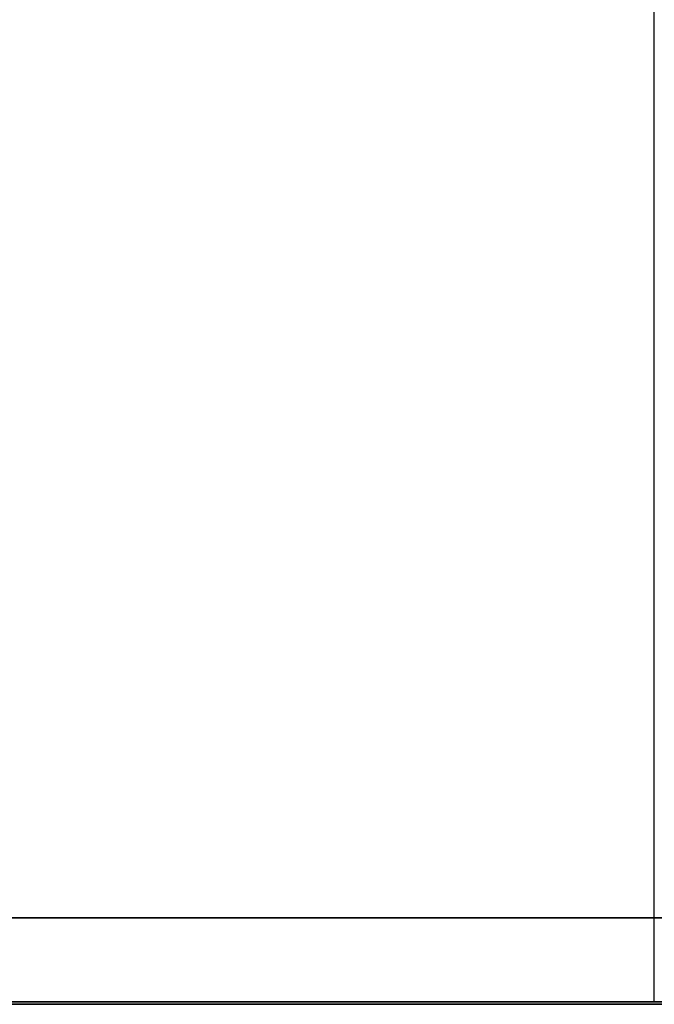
# Model space of a CAD drawing. Header units: millimetres. Extents: x -159 to -7, y -159 to -7.
# Tile 150 of 199: x -121 to -83, y -159 to -100. Entities that reach past the tile are written whole.
import ezdxf

# ---------------------------------------------------------------- set-up
doc = ezdxf.new("R2010")
doc.units = ezdxf.units.MM
doc.layers.add('Layer 01', color=18, linetype='Continuous', true_color=0x000000)

msp = doc.modelspace()

# ---------------------------------------------------------------- linework, layer by layer
at = {"layer": 'Layer 01'}
for p, q in [((-83.107, -153.607, 50), (-83.107, -12.607, 50)), ((-83.107, -153.607, 7), (-83.107, -98.607, 7)), ((-39.607, -153.607, 12), (-126.607, -153.607, 12)), ((-126.607, -153.607, 45), (-39.607, -153.607, 45)), ((-83.107, -153.607, 7), (-83.107, -153.607, 17)), ((-83.107, -158.607, 17), (-83.107, -153.607, 17)), ((-83.107, -158.607, 40), (-83.107, -153.607, 40)), ((-83.107, -153.607, 50), (-83.107, -153.607, 40)), ((-148.757, -158.757, 28.5), (-17.457, -158.757, 28.5)), ((-148.607, -158.607, 12), (-17.607, -158.607, 12)), ((-17.607, -158.607, 45), (-148.607, -158.607, 45)), ((-83.107, -158.607, 7), (-83.107, -158.607, 17)), ((-83.107, -158.607, 50), (-83.107, -158.607, 40)), ((-83.107, -158.757, 50), (-83.107, -158.757, 7))]:
    msp.add_line(p, q, dxfattribs=at)
for points in [[(-143.607, -153.607, 17), (-83.107, -153.607, 17), (-22.607, -153.607, 17)], [(-39.607, -153.607, 7), (-83.107, -153.607, 7), (-126.607, -153.607, 7)], [(-39.607, -153.607, 40), (-83.107, -153.607, 40), (-126.607, -153.607, 40)], [(-126.607, -153.607, 50), (-83.107, -153.607, 50), (-39.607, -153.607, 50)], [(-148.757, -158.757, 50), (-83.107, -158.757, 50), (-17.457, -158.757, 50)], [(-17.457, -158.757, 7), (-83.107, -158.757, 7), (-148.757, -158.757, 7)], [(-148.607, -158.607, 17), (-83.107, -158.607, 17), (-17.607, -158.607, 17)], [(-148.607, -158.607, 7), (-83.107, -158.607, 7), (-17.607, -158.607, 7)], [(-148.607, -158.607, 40), (-83.107, -158.607, 40), (-17.607, -158.607, 40)], [(-17.607, -158.607, 50), (-83.107, -158.607, 50), (-148.607, -158.607, 50)]]:
    msp.add_open_spline(points, degree=2, dxfattribs=at)

doc.saveas('drawing.dxf')
